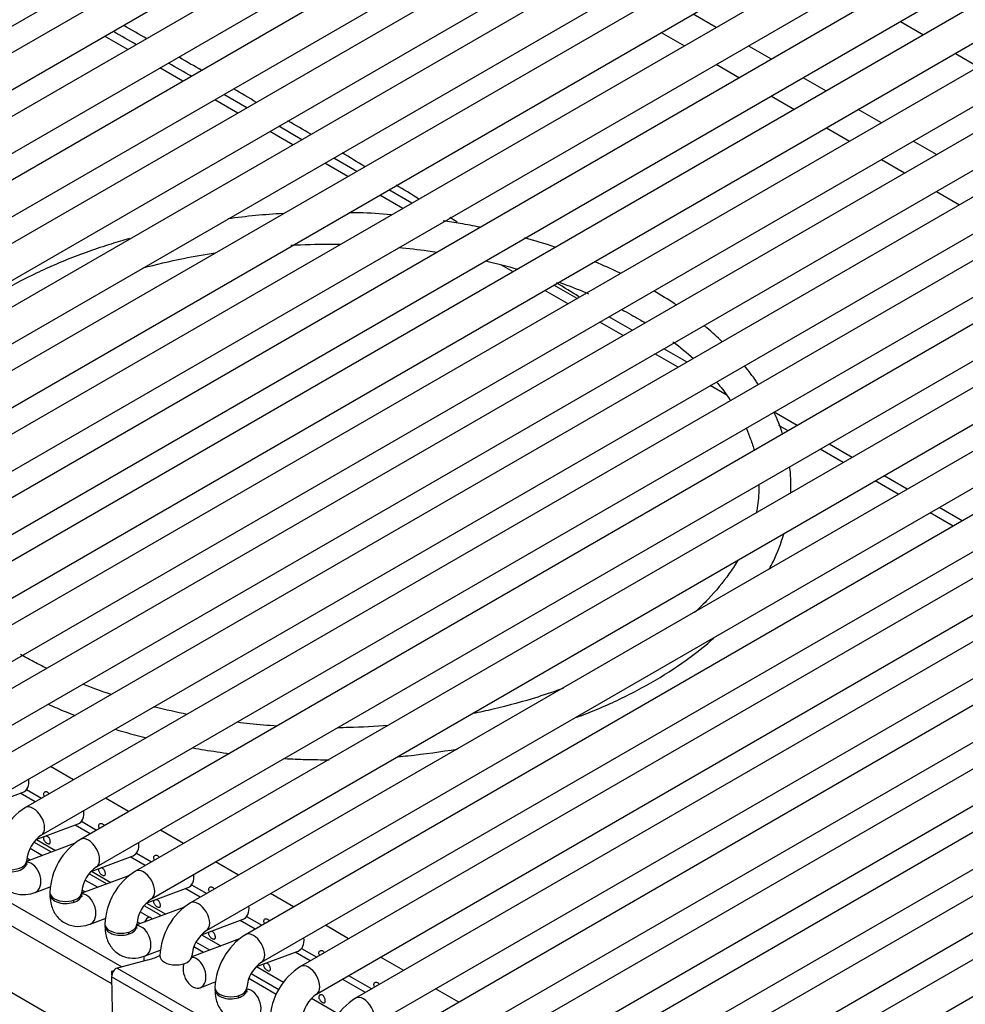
# Model space of a CAD drawing. Header units: millimetres. Extents: x 0 to 287, y 0 to 200.
# Tile 19 of 27: x 214.99 to 222.4, y 99.36 to 107.07. Entities that reach past the tile are written whole.
import ezdxf

# ---------------------------------------------------------------- set-up
doc = ezdxf.new("R2010")
doc.units = ezdxf.units.MM
doc.layers.add('130.189_BW4C_CTM', color=7, linetype='Continuous')
doc.layers.add('Défaut', color=7, linetype='Continuous')

# ---------------------------------------------------------------- blocks, each defined once
blk = doc.blocks.new('SE3')
at = {"layer": '130.189_BW4C_CTM', "color": 7, "linetype": 'Continuous'}
for p, q in [((209.5483, 103.918), (218.67, 109.1844)), ((218.9763, 109.1519), (209.8547, 103.8855)), ((209.9797, 103.669), (219.1013, 108.9354)), ((219.4077, 108.9029), (210.286, 103.6365)), ((210.411, 103.42), (219.5327, 108.6864)), ((219.839, 108.6539), (210.7173, 103.3875)), ((210.8423, 103.1709), (219.964, 108.4373)), ((220.2704, 108.4048), (211.1487, 103.1384)), ((211.2737, 102.9219), (220.3954, 108.1883)), ((220.7017, 108.1558), (211.58, 102.8894)), ((211.705, 102.6729), (220.8267, 107.9393)), ((221.133, 107.9068), (212.0113, 102.6404)), ((212.1363, 102.4239), (221.258, 107.6903)), ((221.5644, 107.6577), (212.4427, 102.3913)), ((212.5677, 102.1748), (221.6894, 107.4412)), ((221.9957, 107.4087), (212.874, 102.1423)), ((212.999, 101.9258), (222.1207, 107.1922)), ((222.427, 107.1597), (213.3054, 101.8933)), ((220.446, 107.012), (220.2647, 107.1167)), ((221.8885, 107.0581), (222.0698, 106.9534)), ((220.0147, 106.9724), (220.196, 106.8677)), ((213.4304, 101.6768), (222.552, 106.9432)), ((222.8584, 106.9106), (213.7367, 101.6442)), ((215.8334, 106.8392), (215.652, 106.9439)), ((220.8773, 106.763), (220.696, 106.8677)), ((222.3198, 106.8091), (222.5012, 106.7044)), ((213.8617, 101.4277), (222.9834, 106.6941)), ((216.2647, 106.5902), (216.0834, 106.6949)), ((220.446, 106.7234), (220.6273, 106.6187)), ((223.2897, 106.6616), (214.168, 101.3952)), ((216.3349, 106.6307), (216.3252, 106.6363)), ((221.3087, 106.514), (221.1273, 106.6187)), ((214.293, 101.1787), (223.4147, 106.4451)), ((216.696, 106.3412), (216.5147, 106.4459)), ((216.7662, 106.3817), (216.5849, 106.4864)), ((220.8773, 106.4743), (221.0587, 106.3696)), ((223.721, 106.4126), (214.5994, 101.1462)), ((221.74, 106.2649), (221.5587, 106.3696)), ((217.1975, 106.1327), (217.0162, 106.2374)), ((221.3087, 106.2253), (221.49, 106.1206)), ((214.7244, 100.9297), (223.846, 106.1961)), ((224.1524, 106.1635), (215.0307, 100.8971)), ((217.1274, 106.0922), (216.946, 106.1968)), ((222.1713, 106.0159), (221.99, 106.1206)), ((217.6289, 105.8836), (217.4475, 105.9883)), ((221.74, 105.9763), (221.9213, 105.8716)), ((215.1557, 100.6806), (224.2774, 105.947)), ((224.5837, 105.9145), (215.462, 100.6481)), ((217.5587, 105.8431), (217.3774, 105.9478)), ((218.0602, 105.6346), (217.8789, 105.7393)), ((215.587, 100.4316), (224.7087, 105.698)), ((225.015, 105.6655), (215.8934, 100.3991)), ((217.99, 105.5941), (217.8087, 105.6988)), ((222.1713, 105.7272), (222.3527, 105.6225)), ((216.0184, 100.1826), (225.14, 105.449)), ((225.4464, 105.4164), (216.3247, 100.15)), ((216.4497, 99.9335), (225.5714, 105.1999)), ((225.8777, 105.1674), (216.756, 99.901)), ((218.8527, 105.096), (218.7612, 105.1489)), ((219.3542, 104.8875), (219.1729, 104.9922)), ((216.881, 99.6845), (226.0027, 104.9509)), ((226.309, 104.9184), (217.1874, 99.652)), ((219.284, 104.847), (219.1027, 104.9517)), ((219.7856, 104.6385), (219.6042, 104.7432)), ((217.3124, 99.4355), (226.434, 104.7019)), ((226.7404, 104.6694), (217.6187, 99.4029)), ((219.7154, 104.598), (219.534, 104.7027)), ((217.7437, 99.1864), (226.8654, 104.4528)), ((220.1467, 104.3489), (219.9654, 104.4536)), ((220.2169, 104.3895), (220.0356, 104.4941)), ((227.1717, 104.4203), (218.05, 99.1539)), ((218.175, 98.9374), (227.2967, 104.2038)), ((220.5232, 104.1316), (220.3967, 104.2046)), ((227.603, 104.1713), (218.4814, 98.9049)), ((221.0796, 103.8914), (220.8982, 103.9961)), ((218.6064, 98.6884), (227.728, 103.9548)), ((228.0344, 103.9223), (218.9127, 98.6559)), ((221.0094, 103.8509), (220.9362, 103.8931)), ((221.5109, 103.6424), (221.3296, 103.7471)), ((219.0377, 98.4393), (228.1594, 103.7058)), ((221.4407, 103.6018), (221.2594, 103.7065)), ((228.3344, 103.5974), (219.344, 98.4068)), ((221.872, 103.3528), (221.6907, 103.4575)), ((221.9422, 103.3933), (221.7609, 103.498)), ((219.469, 98.1903), (228.3419, 103.3131)), ((222.3034, 103.1038), (222.122, 103.2085)), ((222.3736, 103.1443), (222.1922, 103.249)), ((228.3473, 103.1068), (219.7754, 98.1578)), ((219.9004, 97.9413), (228.3548, 102.8225)), ((212.4685, 101.5629), (215.7854, 99.6479)), ((215.7078, 99.5159), (212.3892, 101.4319)), ((211.5913, 101.3716), (215.6546, 99.0256)), ((215.4079, 101.1149), (215.2265, 101.2196)), ((215.0394, 101.0389), (215.1579, 100.9706)), ((214.6847, 100.8955), (215.0121, 101.0179)), ((215.1073, 100.9414), (214.9895, 101.0094)), ((215.8392, 100.8659), (215.6579, 100.9706)), ((215.116, 100.6465), (215.4434, 100.7689)), ((215.5387, 100.6924), (215.4208, 100.7604)), ((215.4708, 100.7899), (215.5892, 100.7215)), ((216.2705, 100.6168), (216.0892, 100.7215)), ((215.1173, 100.647), (215.268, 100.5599)), ((215.4142, 100.6146), (215.0407, 100.475)), ((215.0684, 100.5781), (215.1659, 100.5218)), ((215.2346, 100.5475), (215.0981, 100.6263)), ((215.0683, 100.4853), (215.043, 100.4999)), ((215.5474, 100.3975), (215.8748, 100.5198)), ((215.97, 100.4433), (215.8521, 100.5114)), ((215.9021, 100.5409), (216.0205, 100.4725)), ((216.7019, 100.3678), (216.5205, 100.4725)), ((215.8456, 100.3656), (215.472, 100.226)), ((215.666, 100.2984), (215.5295, 100.3772)), ((215.5486, 100.3979), (215.6994, 100.3109)), ((215.1063, 100.2326), (215.2255, 100.2772)), ((215.4998, 100.3291), (215.5973, 100.2728)), ((215.9787, 100.1484), (216.3061, 100.2708)), ((216.4013, 100.1943), (216.2835, 100.2623)), ((216.3334, 100.2918), (216.4519, 100.2235)), ((215.4996, 100.2363), (215.4743, 100.2508)), ((217.1332, 100.1188), (216.9519, 100.2235)), ((216.2769, 100.1165), (215.9034, 99.9769)), ((216.0777, 100.0607), (215.9608, 100.1282)), ((215.98, 100.1489), (216.1307, 100.0619)), ((215.5376, 99.9836), (215.6568, 100.0281)), ((215.9311, 100.08), (216.0024, 100.0388)), ((216.7648, 100.0428), (216.8832, 99.9744)), ((215.9309, 99.9872), (215.9057, 100.0018)), ((216.41, 99.8994), (216.7374, 100.0218)), ((216.8327, 99.9453), (216.7148, 100.0133)), ((217.5645, 99.8697), (217.3832, 99.9744)), ((216.4113, 99.8999), (216.562, 99.8128)), ((216.7082, 99.8675), (216.3347, 99.7279)), ((216.4263, 99.7621), (216.351, 99.8056)), ((216.4751, 99.7804), (216.3677, 99.8423)), ((217.1961, 99.7938), (217.3145, 99.7254)), ((215.9622, 99.6953), (215.9617, 99.7323)), ((215.9689, 99.7345), (216.0882, 99.7791)), ((216.8414, 99.6504), (217.1688, 99.7727)), ((217.264, 99.6962), (217.1462, 99.7643)), ((217.9959, 99.6207), (217.8145, 99.7254)), ((215.9966, 99.7045), (215.7514, 99.6388)), ((216.8426, 99.6508), (217.054, 99.5288)), ((221.3896, 96.2906), (215.7069, 99.5716)), ((215.7069, 99.5716), (215.7155, 99.0155)), ((215.7072, 99.6162), (215.7262, 99.6212)), ((215.7077, 99.5832), (215.7072, 99.6162)), ((215.7514, 99.6388), (221.4341, 96.3579)), ((217.017, 99.4674), (216.7991, 99.5933)), ((217.5645, 99.5811), (217.7459, 99.4764)), ((216.4003, 99.4855), (216.5195, 99.5301)), ((216.9975, 99.4323), (216.7824, 99.5565)), ((217.6953, 99.4472), (217.514, 99.5519)), ((218.4272, 99.3717), (218.2459, 99.4764)), ((217.2734, 99.4021), (217.4853, 99.2798))]:
    blk.add_line(p, q, dxfattribs=at)
for centre, radius, start, end in [((92.2705, -107.4803), 247.455, 60.025617, 60.074119), ((156.9431, 4.2052), 118.477, 60.110577, 60.211933), ((156.9431, 4.2052), 118.477, 59.870236, 59.968585), ((92.2705, -107.4803), 247.455, 59.909754, 59.958828), ((156.9431, 4.2052), 118.477, 59.630659, 59.731287), ((156.9431, 4.2052), 118.477, 59.391812, 59.492139), ((156.9431, 4.2052), 118.477, 59.15343, 59.253642), ((156.9431, 4.2052), 118.477, 58.915484, 59.015445), ((217.3469, 100.2256), 5.3366, 93.18036, 97.84985), ((156.9431, 4.2052), 118.477, 58.744879, 58.777838), ((156.9431, 4.2052), 118.477, 58.203745, 58.303315), ((215.3036, 100.4633), 0.5126, 122.17265, 177.82735), ((215.3072, 100.4612), 0.2666, 124.62345, 175.37655), ((215.735, 100.2142), 0.5126, 122.17265, 177.82735), ((215.7385, 100.2122), 0.2666, 124.62345, 175.37655), ((216.1663, 99.9652), 0.5126, 122.17265, 177.82735), ((216.1699, 99.9631), 0.2666, 124.62345, 175.37655), ((216.5976, 99.7162), 0.5126, 122.17265, 177.82735), ((216.6012, 99.7141), 0.2666, 124.62345, 175.37655), ((217.029, 99.4671), 0.5126, 122.17265, 177.82735), ((217.0325, 99.4651), 0.2666, 124.62345, 175.37655), ((217.4603, 99.2181), 0.5126, 122.17265, 177.82735), ((217.4639, 99.216), 0.2666, 124.62345, 175.37655), ((217.8916, 98.9691), 0.5126, 122.17265, 177.82735)]:
    blk.add_arc(centre, radius, start, end, dxfattribs=at)
for centre, major_axis, ratio, start_param, end_param in [((214.9683, 101.135), (-0.0438, 0.1171), 0.668835, 3.141593, 4.357226), ((215.0932, 100.7889), (0.0625, -0.1083), 0.57735, 0.009357, 3.141259), ((215.3997, 100.8859), (-0.0438, 0.1171), 0.668835, 3.141593, 4.357226), ((215.5245, 100.5399), (0.0625, -0.1083), 0.57735, 0.009357, 3.141259), ((215.831, 100.6369), (-0.0438, 0.1171), 0.668835, 3.141593, 4.357226), ((214.9164, 100.4664), (0.125, 0), 0.57735, 3.028213, 6.283185), ((214.9164, 100.4827), (0.125, 0), 0.57735, 3.141975, 6.272957), ((214.9164, 100.4664), (0.125, 0), 0.57735, 0, 0.1188), ((215.0625, 100.3497), (-0.0438, 0.1171), 0.668835, 3.141468, 6.012973), ((215.9559, 100.2908), (0.0625, -0.1083), 0.57735, 0.009357, 3.141259), ((216.2623, 100.3879), (-0.0438, 0.1171), 0.668835, 3.141593, 4.357226), ((215.3477, 100.2173), (0.125, 0), 0.57735, 3.028212, 6.283185), ((215.3477, 100.2337), (0.125, 0), 0.57735, 3.141975, 6.272957), ((215.3477, 100.2173), (0.125, 0), 0.57735, 0, 0.1188), ((215.4938, 100.1007), (-0.0438, 0.1171), 0.668835, 3.141468, 6.012973), ((215.4938, 100.1007), (-0.0438, 0.1171), 0.668835, 0.703415, 0.873634), ((216.3872, 100.0418), (0.0625, -0.1083), 0.57735, 0.009357, 3.141259), ((216.6937, 100.1388), (-0.0438, 0.1171), 0.668835, 3.141593, 4.357226), ((215.9933, 99.9941), (-0.025, -0.0433), 0.57735, 3.665191, 4.916246), ((215.6119, 99.9304), (-0.5498, 0.0992), 0.416333, 3.932712, 4.000233), ((215.6053, 99.9287), (0.6577, -0.1102), 0.418583, 0.799224, 0.841946), ((215.7791, 99.9683), (0.125, 0), 0.57735, 3.028213, 6.283185), ((215.7791, 99.9846), (0.125, 0), 0.57735, 3.141975, 6.272957), ((215.7791, 99.9683), (0.125, 0), 0.57735, 0, 0.1188), ((215.9252, 99.8516), (-0.0438, 0.1171), 0.668835, 3.141468, 6.012973), ((215.9252, 99.8516), (-0.0438, 0.1171), 0.668835, 0.703415, 0.873634), ((216.8185, 99.7928), (0.0625, -0.1083), 0.57735, 0.009357, 3.141259), ((217.125, 99.8898), (-0.0438, 0.1171), 0.668835, 3.141593, 4.357226), ((215.6119, 99.9304), (-0.5498, 0.0992), 0.416333, -3.865225, -3.60324), ((216.2104, 99.7356), (0.125, 0), 0.57735, 3.141975, 6.272957), ((216.3565, 99.6026), (-0.0438, 0.1171), 0.668835, 0.703415, 6.031913), ((217.2499, 99.5437), (0.0625, -0.1083), 0.57735, 0.009357, 3.141259), ((215.7422, 99.5941), (0.025, 0.0433), 0.57735, 0.523599, 2.408554), ((216.6418, 99.4866), (0.125, 0), 0.57735, 3.141975, 6.272957), ((216.6418, 99.4702), (0.125, 0), 0.57735, 3.028213, 6.283185), ((216.7878, 99.3536), (-0.0438, 0.1171), 0.668835, 0.703415, 0.877911), ((216.6418, 99.4702), (0.125, 0), 0.57735, 0, 0.11338), ((216.7878, 99.3536), (-0.0438, 0.1171), 0.668835, 3.141468, 6.012973), ((217.6812, 99.2947), (0.0625, -0.1083), 0.57735, 0.009357, 3.141259)]:
    blk.add_ellipse(centre, major_axis=major_axis, ratio=ratio, start_param=start_param, end_param=end_param, dxfattribs=at)
for points, knots in [([(217.8989, 105.5447), (217.8141, 105.5519), (217.7018, 105.5588), (217.5952, 105.5598), (217.5675, 105.5599)], [0.97140389, 0.97140389, 0.97140389, 0.97140389, 0.98952793, 0.99549276, 0.99549276, 0.99549276, 0.99549276]), ([(218.5935, 105.4464), (218.5425, 105.4568), (218.4464, 105.4749), (218.3495, 105.4905), (218.3041, 105.4973)], [0.92044354, 0.92044354, 0.92044354, 0.92044354, 0.93200707, 0.9420789, 0.9420789, 0.9420789, 0.9420789]), ([(215.8477, 105.3572), (215.7992, 105.3437), (215.6316, 105.2946), (215.354, 105.1957), (215.0331, 105.0506), (214.7409, 104.8845), (214.4813, 104.6994), (214.2948, 104.5307), (214.1975, 104.4238), (214.1667, 104.3875)], [0.0930605, 0.0930605, 0.0930605, 0.0930605, 0.1143925, 0.1676621, 0.2209947, 0.2743941, 0.3278497, 0.3813125, 0.4081451, 0.4081451, 0.4081451, 0.4081451]), ([(219.1871, 105.2892), (219.185, 105.2899), (219.1063, 105.3159), (219.0259, 105.3402), (218.9464, 105.3621)], [0.87389493, 0.87389493, 0.87389493, 0.87389493, 0.8744159, 0.89324621, 0.89324621, 0.89324621, 0.89324621]), ([(217.1106, 105.3064), (217.2112, 105.3114), (217.3409, 105.3146), (217.4706, 105.3134), (217.4994, 105.313)], [0.36068132, 0.36068132, 0.36068132, 0.36068132, 0.37481856, 0.37885574, 0.37885574, 0.37885574, 0.37885574]), ([(217.9556, 105.2881), (218.0322, 105.2809), (218.1331, 105.2694), (218.2328, 105.2553), (218.2571, 105.2517)], [0.40027364, 0.40027364, 0.40027364, 0.40027364, 0.41114938, 0.41467196, 0.41467196, 0.41467196, 0.41467196]), ([(215.9528, 105.1271), (216.0559, 105.155), (216.2424, 105.199), (216.4349, 105.2334), (216.5193, 105.2464)], [0.30434144, 0.30434144, 0.30434144, 0.30434144, 0.32035069, 0.33259304, 0.33259304, 0.33259304, 0.33259304]), ([(219.6957, 105.0852), (219.6389, 105.1125), (219.5709, 105.143), (219.5013, 105.1722), (219.4913, 105.1763)], [0.82990774, 0.82990774, 0.82990774, 0.82990774, 0.84558753, 0.84820753, 0.84820753, 0.84820753, 0.84820753]), ([(219.2131, 105.0158), (219.2253, 105.0114), (219.3045, 104.9825), (219.3815, 104.9518), (219.4451, 104.9245)], [0.46354383, 0.46354383, 0.46354383, 0.46354383, 0.46556577, 0.47674418, 0.47674418, 0.47674418, 0.47674418]), ([(220.131, 104.8379), (220.1274, 104.8403), (220.0714, 104.8778), (220.0132, 104.9141), (219.9569, 104.947)], [0.78676492, 0.78676492, 0.78676492, 0.78676492, 0.78792432, 0.80485678, 0.80485678, 0.80485678, 0.80485678]), ([(219.7045, 104.8011), (219.7522, 104.776), (219.8138, 104.7416), (219.873, 104.706), (219.8875, 104.6972)], [0.49259336, 0.49259336, 0.49259336, 0.49259336, 0.50173842, 0.50474039, 0.50474039, 0.50474039, 0.50474039]), ([(220.493, 104.5481), (220.4541, 104.5854), (220.4067, 104.6281), (220.3568, 104.6695), (220.3497, 104.6754)], [0.74342458, 0.74342458, 0.74342458, 0.74342458, 0.75917964, 0.76176193, 0.76176193, 0.76176193, 0.76176193]), ([(220.7757, 104.2134), (220.7698, 104.2223), (220.7361, 104.2718), (220.6994, 104.3204), (220.6673, 104.3597)], [0.69883497, 0.69883497, 0.69883497, 0.69883497, 0.70223095, 0.71778504, 0.71778504, 0.71778504, 0.71778504]), ([(220.4476, 104.2327), (220.46, 104.2183), (220.4998, 104.1702), (220.536, 104.1214), (220.5594, 104.087)], [0.55182445, 0.55182445, 0.55182445, 0.55182445, 0.55587803, 0.5652716, 0.5652716, 0.5652716, 0.5652716]), ([(220.6818, 103.8686), (220.6939, 103.8412), (220.7171, 103.7833), (220.7354, 103.7251), (220.7436, 103.6946)], [0.58487603, 0.58487603, 0.58487603, 0.58487603, 0.59218004, 0.6002365, 0.6002365, 0.6002365, 0.6002365]), ([(221.0292, 103.3618), (221.0319, 103.4226), (221.03, 103.4916), (221.0226, 103.5603), (221.0217, 103.5683)], [0.59723946, 0.59723946, 0.59723946, 0.59723946, 0.61839138, 0.62117453, 0.62117453, 0.62117453, 0.62117453]), ([(220.7804, 103.4273), (220.7806, 103.4059), (220.779, 103.3319), (220.7695, 103.2579), (220.7587, 103.2054)], [0.62364994, 0.62364994, 0.62364994, 0.62364994, 0.62926171, 0.64307888, 0.64307888, 0.64307888, 0.64307888]), ([(220.8616, 102.7661), (220.8719, 102.7855), (220.9179, 102.8764), (220.9539, 102.9695), (220.9757, 103.0435)], [0.52662837, 0.52662837, 0.52662837, 0.52662837, 0.53382143, 0.5600724, 0.5600724, 0.5600724, 0.5600724]), ([(220.6111, 102.8303), (220.5909, 102.7962), (220.5254, 102.6948), (220.414, 102.5595), (220.3134, 102.4613), (220.2756, 102.4269)], [0.67629618, 0.67629618, 0.67629618, 0.67629618, 0.68550844, 0.70385255, 0.71401662, 0.71401662, 0.71401662, 0.71401662]), ([(219.3532, 101.6053), (219.4052, 101.6248), (219.5682, 101.6894), (219.8278, 101.8113), (220.1149, 101.9806), (220.3069, 102.1228), (220.4045, 102.2068), (220.4247, 102.2248)], [0.3474348, 0.3474348, 0.3474348, 0.3474348, 0.3606448, 0.3895074, 0.4184059, 0.4473327, 0.455096, 0.455096, 0.455096, 0.455096]), ([(215.1968, 101.989), (215.1578, 102.0081), (215.0888, 102.0434), (215.0262, 102.0786), (214.9931, 102.0974)], [0.98678427, 0.98678427, 0.98678427, 0.98678427, 0.99401017, 1, 1, 1, 1]), ([(215.7036, 101.7837), (215.7032, 101.7838), (215.6273, 101.809), (215.5533, 101.8357), (215.4812, 101.864)], [0.95775284, 0.95775284, 0.95775284, 0.95775284, 0.95781682, 0.97010818, 0.97010818, 0.97010818, 0.97010818]), ([(219.2449, 101.8318), (219.18, 101.8079), (219.0027, 101.7474), (218.7652, 101.6823), (218.5917, 101.6443), (218.5385, 101.6336)], [0.78361581, 0.78361581, 0.78361581, 0.78361581, 0.79446974, 0.81259311, 0.82050378, 0.82050378, 0.82050378, 0.82050378]), ([(215.2094, 101.7071), (215.2534, 101.6874), (215.3236, 101.6575), (215.3947, 101.6294), (215.4204, 101.6195)], [0.03234641, 0.03234641, 0.03234641, 0.03234641, 0.04405702, 0.05060439, 0.05060439, 0.05060439, 0.05060439]), ([(216.2996, 101.6281), (216.2146, 101.6449), (216.1267, 101.6644), (216.0404, 101.6861), (216.0365, 101.6871)], [0.9270711, 0.9270711, 0.9270711, 0.9270711, 0.93968672, 0.94028008, 0.94028008, 0.94028008, 0.94028008]), ([(217.0044, 101.5359), (216.9325, 101.5408), (216.828, 101.5498), (216.7243, 101.5617), (216.6918, 101.5657)], [0.89323276, 0.89323276, 0.89323276, 0.89323276, 0.90338059, 0.90804013, 0.90804013, 0.90804013, 0.90804013]), ([(217.8751, 101.5409), (217.772, 101.5327), (217.6404, 101.5257), (217.5086, 101.5231), (217.4808, 101.5228)], [0.85245898, 0.85245898, 0.85245898, 0.85245898, 0.86704783, 0.87094358, 0.87094358, 0.87094358, 0.87094358]), ([(216.3444, 101.3653), (216.3744, 101.3599), (216.4696, 101.3436), (216.5659, 101.3296), (216.6322, 101.3212)], [0.1237342, 0.1237342, 0.1237342, 0.1237342, 0.13046624, 0.14498472, 0.14498472, 0.14498472, 0.14498472]), ([(217.9519, 101.2966), (217.9782, 101.2989), (218.1341, 101.3139), (218.2883, 101.3348), (218.4145, 101.3562)], [0.23979286, 0.23979286, 0.23979286, 0.23979286, 0.24548387, 0.27363407, 0.27363407, 0.27363407, 0.27363407]), ([(217.0644, 101.2817), (217.119, 101.2787), (217.2346, 101.2738), (217.3504, 101.2722), (217.4114, 101.2723)], [0.17623651, 0.17623651, 0.17623651, 0.17623651, 0.18798332, 0.20105129, 0.20105129, 0.20105129, 0.20105129]), ([(215.1807, 100.9838), (215.1792, 100.9863), (215.1778, 100.9889), (215.1769, 100.9915), (215.1756, 100.9948), (215.1748, 100.9982), (215.1746, 101.0015), (215.1744, 101.0047), (215.1747, 101.0079), (215.1757, 101.0106), (215.1766, 101.0134), (215.1781, 101.0159), (215.18, 101.0178), (215.1819, 101.0197), (215.1843, 101.0211), (215.1869, 101.0219), (215.1894, 101.0227), (215.1923, 101.0228), (215.1951, 101.0224), (215.1977, 101.0219), (215.2003, 101.021), (215.2028, 101.0195)], [0.6472064, 0.6472064, 0.6472064, 0.6472064, 0.6877903, 0.6877903, 0.6877903, 0.7404633, 0.7404633, 0.7404633, 0.7935872, 0.7935872, 0.7935872, 0.8468402, 0.8468402, 0.8468402, 0.8997022, 0.8997022, 0.8997022, 0.9522476, 0.9522476, 0.9522476, 1, 1, 1, 1]), ([(215.2028, 101.0195), (215.2055, 101.018), (215.2082, 101.0157), (215.2106, 101.0131), (215.2128, 101.0106), (215.2148, 101.0076), (215.2165, 101.0044)], [0, 0, 0, 0, 0.0530419, 0.0530419, 0.0530419, 0.1030228, 0.1030228, 0.1030228, 0.1030228]), ([(215.612, 100.7348), (215.6105, 100.7373), (215.6092, 100.7399), (215.6082, 100.7424), (215.6069, 100.7458), (215.6061, 100.7492), (215.6059, 100.7524), (215.6057, 100.7557), (215.6061, 100.7588), (215.607, 100.7616), (215.6079, 100.7644), (215.6094, 100.7668), (215.6114, 100.7688), (215.6133, 100.7707), (215.6156, 100.7721), (215.6182, 100.7729), (215.6208, 100.7737), (215.6236, 100.7738), (215.6264, 100.7733), (215.629, 100.7729), (215.6316, 100.772), (215.6341, 100.7705)], [0.6472064, 0.6472064, 0.6472064, 0.6472064, 0.6877903, 0.6877903, 0.6877903, 0.7404633, 0.7404633, 0.7404633, 0.7935872, 0.7935872, 0.7935872, 0.8468402, 0.8468402, 0.8468402, 0.8997022, 0.8997022, 0.8997022, 0.9522476, 0.9522476, 0.9522476, 1, 1, 1, 1]), ([(215.6341, 100.7705), (215.6369, 100.7689), (215.6395, 100.7667), (215.6419, 100.7641), (215.6441, 100.7615), (215.6461, 100.7586), (215.6479, 100.7554)], [0, 0, 0, 0, 0.0530419, 0.0530419, 0.0530419, 0.1030228, 0.1030228, 0.1030228, 0.1030228]), ([(215.2028, 100.6725), (215.2055, 100.6709), (215.2082, 100.6687), (215.2106, 100.6661), (215.2129, 100.6634), (215.2151, 100.6602), (215.2168, 100.6568), (215.2186, 100.6535), (215.2201, 100.6497), (215.2212, 100.6461), (215.2223, 100.6424), (215.223, 100.6386), (215.2235, 100.6351), (215.224, 100.6315), (215.2241, 100.6281), (215.2239, 100.6251), (215.2238, 100.6221), (215.2233, 100.6195), (215.2225, 100.6174), (215.2216, 100.6153), (215.2205, 100.6137), (215.219, 100.6127), (215.2175, 100.6117), (215.2157, 100.6113), (215.2136, 100.6115), (215.2115, 100.6116), (215.2091, 100.6123), (215.2065, 100.6135), (215.2039, 100.6147), (215.201, 100.6163), (215.1982, 100.6184), (215.1953, 100.6204), (215.1924, 100.6229), (215.1896, 100.6256), (215.1869, 100.6284), (215.1843, 100.6314), (215.1821, 100.6346), (215.18, 100.6378), (215.1781, 100.6411), (215.1769, 100.6445), (215.1756, 100.6478), (215.1748, 100.6512), (215.1746, 100.6545), (215.1744, 100.6577), (215.1747, 100.6608), (215.1757, 100.6636), (215.1765, 100.6662), (215.1779, 100.6685), (215.1796, 100.6704)], [0, 0, 0, 0, 0.0530419, 0.0530419, 0.0530419, 0.1061047, 0.1061047, 0.1061047, 0.1588828, 0.1588828, 0.1588828, 0.2114301, 0.2114301, 0.2114301, 0.2643019, 0.2643019, 0.2643019, 0.3175571, 0.3175571, 0.3175571, 0.3706757, 0.3706757, 0.3706757, 0.4233402, 0.4233402, 0.4233402, 0.4759291, 0.4759291, 0.4759291, 0.5289331, 0.5289331, 0.5289331, 0.5822112, 0.5822112, 0.5822112, 0.6352073, 0.6352073, 0.6352073, 0.6877903, 0.6877903, 0.6877903, 0.7404633, 0.7404633, 0.7404633, 0.7935872, 0.7935872, 0.7935872, 0.843316, 0.843316, 0.843316, 0.843316]), ([(215.1929, 100.6756), (215.1936, 100.6756), (215.1944, 100.6755), (215.1951, 100.6754), (215.1977, 100.6749), (215.2003, 100.674), (215.2028, 100.6725)], [0.93862987, 0.93862987, 0.93862987, 0.93862987, 0.95224755, 0.95224755, 0.95224755, 1, 1, 1, 1]), ([(216.0434, 100.4857), (216.0418, 100.4882), (216.0405, 100.4908), (216.0395, 100.4934), (216.0382, 100.4968), (216.0374, 100.5002), (216.0372, 100.5034), (216.037, 100.5066), (216.0374, 100.5098), (216.0383, 100.5126), (216.0393, 100.5153), (216.0408, 100.5178), (216.0427, 100.5197), (216.0446, 100.5216), (216.047, 100.5231), (216.0495, 100.5238), (216.0521, 100.5246), (216.0549, 100.5248), (216.0578, 100.5243), (216.0603, 100.5239), (216.063, 100.5229), (216.0655, 100.5215)], [0.6472064, 0.6472064, 0.6472064, 0.6472064, 0.6877903, 0.6877903, 0.6877903, 0.7404633, 0.7404633, 0.7404633, 0.7935872, 0.7935872, 0.7935872, 0.8468402, 0.8468402, 0.8468402, 0.8997022, 0.8997022, 0.8997022, 0.9522476, 0.9522476, 0.9522476, 1, 1, 1, 1]), ([(216.0655, 100.5215), (216.0682, 100.5199), (216.0709, 100.5177), (216.0732, 100.515), (216.0755, 100.5125), (216.0775, 100.5096), (216.0792, 100.5064)], [0, 0, 0, 0, 0.0530419, 0.0530419, 0.0530419, 0.1030228, 0.1030228, 0.1030228, 0.1030228]), ([(214.7914, 100.4664), (214.7925, 100.4412), (214.7961, 100.389), (214.8287, 100.3079), (214.8965, 100.2412), (214.9835, 100.2108), (215.0579, 100.2166), (215.0943, 100.2285), (215.1063, 100.2326)], [0, 0, 0, 0, 0.142554, 0.349449, 0.539605, 0.740567, 0.926733, 1, 1, 1, 1]), ([(215.0437, 100.4476), (215.0437, 100.4475), (215.0434, 100.4484), (215.0416, 100.4553), (215.0415, 100.464), (215.0414, 100.4664)], [0.7481471, 0.7481471, 0.7481471, 0.7481471, 0.8034929, 0.9541091, 1, 1, 1, 1]), ([(215.6341, 100.4235), (215.6369, 100.4219), (215.6395, 100.4197), (215.6419, 100.417), (215.6443, 100.4144), (215.6464, 100.4112), (215.6482, 100.4078), (215.6499, 100.4044), (215.6514, 100.4007), (215.6525, 100.397), (215.6536, 100.3933), (215.6544, 100.3896), (215.6548, 100.386), (215.6553, 100.3825), (215.6554, 100.3791), (215.6553, 100.3761), (215.6551, 100.3731), (215.6546, 100.3704), (215.6538, 100.3683), (215.653, 100.3662), (215.6518, 100.3647), (215.6503, 100.3637), (215.6489, 100.3627), (215.647, 100.3623), (215.6449, 100.3624), (215.6428, 100.3626), (215.6404, 100.3633), (215.6378, 100.3644), (215.6352, 100.3656), (215.6324, 100.3673), (215.6295, 100.3693), (215.6266, 100.3714), (215.6237, 100.3739), (215.621, 100.3766), (215.6182, 100.3793), (215.6157, 100.3824), (215.6135, 100.3856), (215.6113, 100.3887), (215.6095, 100.3921), (215.6082, 100.3954), (215.6069, 100.3988), (215.6061, 100.4022), (215.6059, 100.4054), (215.6057, 100.4087), (215.6061, 100.4118), (215.607, 100.4146), (215.6079, 100.4172), (215.6092, 100.4195), (215.611, 100.4214)], [0, 0, 0, 0, 0.0530419, 0.0530419, 0.0530419, 0.1061047, 0.1061047, 0.1061047, 0.1588828, 0.1588828, 0.1588828, 0.2114301, 0.2114301, 0.2114301, 0.2643019, 0.2643019, 0.2643019, 0.3175571, 0.3175571, 0.3175571, 0.3706757, 0.3706757, 0.3706757, 0.4233402, 0.4233402, 0.4233402, 0.4759291, 0.4759291, 0.4759291, 0.5289331, 0.5289331, 0.5289331, 0.5822112, 0.5822112, 0.5822112, 0.6352073, 0.6352073, 0.6352073, 0.6877903, 0.6877903, 0.6877903, 0.7404633, 0.7404633, 0.7404633, 0.7935872, 0.7935872, 0.7935872, 0.843316, 0.843316, 0.843316, 0.843316]), ([(215.6242, 100.4266), (215.625, 100.4265), (215.6257, 100.4265), (215.6264, 100.4263), (215.629, 100.4259), (215.6316, 100.4249), (215.6341, 100.4235)], [0.93862987, 0.93862987, 0.93862987, 0.93862987, 0.95224755, 0.95224755, 0.95224755, 1, 1, 1, 1]), ([(216.4747, 100.2367), (216.4732, 100.2392), (216.4719, 100.2418), (216.4709, 100.2444), (216.4696, 100.2477), (216.4688, 100.2511), (216.4686, 100.2544), (216.4684, 100.2576), (216.4687, 100.2608), (216.4697, 100.2635), (216.4706, 100.2663), (216.4721, 100.2688), (216.474, 100.2707), (216.4759, 100.2726), (216.4783, 100.274), (216.4809, 100.2748), (216.4834, 100.2756), (216.4863, 100.2758), (216.4891, 100.2753), (216.4917, 100.2749), (216.4943, 100.2739), (216.4968, 100.2725)], [0.6472064, 0.6472064, 0.6472064, 0.6472064, 0.6877903, 0.6877903, 0.6877903, 0.7404633, 0.7404633, 0.7404633, 0.7935872, 0.7935872, 0.7935872, 0.8468402, 0.8468402, 0.8468402, 0.8997022, 0.8997022, 0.8997022, 0.9522476, 0.9522476, 0.9522476, 1, 1, 1, 1]), ([(216.4968, 100.2725), (216.4996, 100.2709), (216.5022, 100.2686), (216.5046, 100.266), (216.5068, 100.2635), (216.5088, 100.2605), (216.5105, 100.2574)], [0, 0, 0, 0, 0.0530419, 0.0530419, 0.0530419, 0.1030228, 0.1030228, 0.1030228, 0.1030228]), ([(215.2227, 100.2173), (215.2239, 100.1922), (215.2274, 100.14), (215.2601, 100.0589), (215.3279, 99.9922), (215.4148, 99.9618), (215.4893, 99.9676), (215.5256, 99.9794), (215.5376, 99.9836)], [0, 0, 0, 0, 0.142554, 0.349449, 0.539605, 0.740567, 0.926733, 1, 1, 1, 1]), ([(215.475, 100.1985), (215.4751, 100.1985), (215.4748, 100.1993), (215.473, 100.2062), (215.4728, 100.2149), (215.4727, 100.2173)], [0.7481471, 0.7481471, 0.7481471, 0.7481471, 0.8034929, 0.9541091, 1, 1, 1, 1]), ([(216.0655, 100.1745), (216.0682, 100.1729), (216.0709, 100.1707), (216.0732, 100.168), (216.0756, 100.1654), (216.0777, 100.1622), (216.0795, 100.1588), (216.0813, 100.1554), (216.0827, 100.1517), (216.0838, 100.148), (216.0849, 100.1443), (216.0857, 100.1405), (216.0862, 100.137), (216.0866, 100.1334), (216.0868, 100.13), (216.0866, 100.1271), (216.0864, 100.1241), (216.0859, 100.1214), (216.0851, 100.1193), (216.0843, 100.1172), (216.0831, 100.1156), (216.0817, 100.1146), (216.0802, 100.1137), (216.0784, 100.1133), (216.0763, 100.1134), (216.0742, 100.1136), (216.0717, 100.1143), (216.0691, 100.1154), (216.0665, 100.1166), (216.0637, 100.1183), (216.0608, 100.1203), (216.058, 100.1224), (216.055, 100.1248), (216.0523, 100.1276), (216.0496, 100.1303), (216.047, 100.1334), (216.0448, 100.1365), (216.0426, 100.1397), (216.0408, 100.1431), (216.0395, 100.1464), (216.0382, 100.1498), (216.0374, 100.1532), (216.0372, 100.1564), (216.037, 100.1596), (216.0374, 100.1628), (216.0383, 100.1655), (216.0392, 100.1681), (216.0406, 100.1705), (216.0423, 100.1723)], [0, 0, 0, 0, 0.0530419, 0.0530419, 0.0530419, 0.1061047, 0.1061047, 0.1061047, 0.1588828, 0.1588828, 0.1588828, 0.2114301, 0.2114301, 0.2114301, 0.2643019, 0.2643019, 0.2643019, 0.3175571, 0.3175571, 0.3175571, 0.3706757, 0.3706757, 0.3706757, 0.4233402, 0.4233402, 0.4233402, 0.4759291, 0.4759291, 0.4759291, 0.5289331, 0.5289331, 0.5289331, 0.5822112, 0.5822112, 0.5822112, 0.6352073, 0.6352073, 0.6352073, 0.6877903, 0.6877903, 0.6877903, 0.7404633, 0.7404633, 0.7404633, 0.7935872, 0.7935872, 0.7935872, 0.843316, 0.843316, 0.843316, 0.843316]), ([(216.0556, 100.1775), (216.0563, 100.1775), (216.057, 100.1774), (216.0578, 100.1773), (216.0603, 100.1769), (216.063, 100.1759), (216.0655, 100.1745)], [0.93862987, 0.93862987, 0.93862987, 0.93862987, 0.95224755, 0.95224755, 0.95224755, 1, 1, 1, 1]), ([(216.906, 99.9877), (216.9045, 99.9902), (216.9032, 99.9928), (216.9022, 99.9954), (216.9009, 99.9987), (216.9001, 100.0021), (216.8999, 100.0053), (216.8997, 100.0086), (216.9001, 100.0117), (216.901, 100.0145), (216.9019, 100.0173), (216.9034, 100.0197), (216.9054, 100.0217), (216.9073, 100.0236), (216.9096, 100.025), (216.9122, 100.0258), (216.9148, 100.0266), (216.9176, 100.0267), (216.9204, 100.0263), (216.923, 100.0258), (216.9256, 100.0249), (216.9281, 100.0234)], [0.6472064, 0.6472064, 0.6472064, 0.6472064, 0.6877903, 0.6877903, 0.6877903, 0.7404633, 0.7404633, 0.7404633, 0.7935872, 0.7935872, 0.7935872, 0.8468402, 0.8468402, 0.8468402, 0.8997022, 0.8997022, 0.8997022, 0.9522476, 0.9522476, 0.9522476, 1, 1, 1, 1]), ([(215.6541, 99.9683), (215.6552, 99.9432), (215.6587, 99.891), (215.6914, 99.8098), (215.7592, 99.7432), (215.8461, 99.7127), (215.9206, 99.7185), (215.9569, 99.7304), (215.9689, 99.7345)], [0, 0, 0, 0, 0.142554, 0.349449, 0.539605, 0.740567, 0.926733, 1, 1, 1, 1]), ([(215.9064, 99.9495), (215.9064, 99.9495), (215.9061, 99.9503), (215.9043, 99.9572), (215.9041, 99.9659), (215.9041, 99.9683)], [0.7481471, 0.7481471, 0.7481471, 0.7481471, 0.8034929, 0.9541091, 1, 1, 1, 1]), ([(216.9281, 100.0234), (216.9309, 100.0218), (216.9335, 100.0196), (216.9359, 100.017), (216.9381, 100.0145), (216.9402, 100.0115), (216.9419, 100.0083)], [0, 0, 0, 0, 0.0530419, 0.0530419, 0.0530419, 0.1030228, 0.1030228, 0.1030228, 0.1030228]), ([(216.4968, 99.9254), (216.4996, 99.9238), (216.5022, 99.9216), (216.5046, 99.919), (216.5069, 99.9163), (216.5091, 99.9132), (216.5108, 99.9097), (216.5126, 99.9064), (216.5141, 99.9027), (216.5152, 99.899), (216.5163, 99.8953), (216.5171, 99.8915), (216.5175, 99.888), (216.518, 99.8844), (216.5181, 99.881), (216.5179, 99.878), (216.5178, 99.875), (216.5173, 99.8724), (216.5165, 99.8703), (216.5156, 99.8682), (216.5145, 99.8666), (216.513, 99.8656), (216.5115, 99.8646), (216.5097, 99.8642), (216.5076, 99.8644), (216.5055, 99.8645), (216.5031, 99.8652), (216.5005, 99.8664), (216.4979, 99.8676), (216.495, 99.8692), (216.4922, 99.8713), (216.4893, 99.8733), (216.4864, 99.8758), (216.4836, 99.8785), (216.4809, 99.8813), (216.4783, 99.8843), (216.4761, 99.8875), (216.474, 99.8907), (216.4721, 99.894), (216.4709, 99.8974), (216.4696, 99.9007), (216.4688, 99.9041), (216.4686, 99.9074), (216.4684, 99.9106), (216.4687, 99.9137), (216.4697, 99.9165), (216.4705, 99.9191), (216.4719, 99.9214), (216.4737, 99.9233)], [0, 0, 0, 0, 0.0530419, 0.0530419, 0.0530419, 0.1061047, 0.1061047, 0.1061047, 0.1588828, 0.1588828, 0.1588828, 0.2114301, 0.2114301, 0.2114301, 0.2643019, 0.2643019, 0.2643019, 0.3175571, 0.3175571, 0.3175571, 0.3706757, 0.3706757, 0.3706757, 0.4233402, 0.4233402, 0.4233402, 0.4759291, 0.4759291, 0.4759291, 0.5289331, 0.5289331, 0.5289331, 0.5822112, 0.5822112, 0.5822112, 0.6352073, 0.6352073, 0.6352073, 0.6877903, 0.6877903, 0.6877903, 0.7404633, 0.7404633, 0.7404633, 0.7935872, 0.7935872, 0.7935872, 0.843316, 0.843316, 0.843316, 0.843316]), ([(216.4869, 99.9285), (216.4876, 99.9285), (216.4884, 99.9284), (216.4891, 99.9283), (216.4917, 99.9278), (216.4943, 99.9269), (216.4968, 99.9254)], [0.93862987, 0.93862987, 0.93862987, 0.93862987, 0.95224755, 0.95224755, 0.95224755, 1, 1, 1, 1]), ([(217.3374, 99.7386), (217.3358, 99.7411), (217.3345, 99.7437), (217.3335, 99.7463), (217.3322, 99.7497), (217.3314, 99.7531), (217.3312, 99.7563), (217.331, 99.7596), (217.3314, 99.7627), (217.3323, 99.7655), (217.3333, 99.7682), (217.3348, 99.7707), (217.3367, 99.7726), (217.3386, 99.7745), (217.341, 99.776), (217.3436, 99.7767), (217.3461, 99.7775), (217.349, 99.7777), (217.3518, 99.7772), (217.3544, 99.7768), (217.357, 99.7758), (217.3595, 99.7744)], [0.6472064, 0.6472064, 0.6472064, 0.6472064, 0.6877903, 0.6877903, 0.6877903, 0.7404633, 0.7404633, 0.7404633, 0.7935872, 0.7935872, 0.7935872, 0.8468402, 0.8468402, 0.8468402, 0.8997022, 0.8997022, 0.8997022, 0.9522476, 0.9522476, 0.9522476, 1, 1, 1, 1]), ([(217.3595, 99.7744), (217.3622, 99.7728), (217.3649, 99.7706), (217.3672, 99.7679), (217.3695, 99.7654), (217.3715, 99.7625), (217.3732, 99.7593)], [0, 0, 0, 0, 0.0530419, 0.0530419, 0.0530419, 0.1030228, 0.1030228, 0.1030228, 0.1030228]), ([(216.9281, 99.6764), (216.9309, 99.6748), (216.9335, 99.6726), (216.9359, 99.6699), (216.9383, 99.6673), (216.9404, 99.6641), (216.9422, 99.6607), (216.9439, 99.6573), (216.9454, 99.6536), (216.9465, 99.6499), (216.9476, 99.6462), (216.9484, 99.6425), (216.9488, 99.6389), (216.9493, 99.6354), (216.9494, 99.632), (216.9493, 99.629), (216.9491, 99.626), (216.9486, 99.6233), (216.9478, 99.6212), (216.947, 99.6192), (216.9458, 99.6176), (216.9443, 99.6166), (216.9429, 99.6156), (216.941, 99.6152), (216.9389, 99.6153), (216.9368, 99.6155), (216.9344, 99.6162), (216.9318, 99.6174), (216.9292, 99.6185), (216.9264, 99.6202), (216.9235, 99.6222), (216.9207, 99.6243), (216.9177, 99.6268), (216.915, 99.6295), (216.9123, 99.6322), (216.9097, 99.6353), (216.9075, 99.6385), (216.9053, 99.6416), (216.9035, 99.645), (216.9022, 99.6483), (216.9009, 99.6517), (216.9001, 99.6551), (216.8999, 99.6583), (216.8997, 99.6616), (216.9001, 99.6647), (216.901, 99.6675), (216.9019, 99.6701), (216.9032, 99.6724), (216.905, 99.6743)], [0, 0, 0, 0, 0.0530419, 0.0530419, 0.0530419, 0.1061047, 0.1061047, 0.1061047, 0.1588828, 0.1588828, 0.1588828, 0.2114301, 0.2114301, 0.2114301, 0.2643019, 0.2643019, 0.2643019, 0.3175571, 0.3175571, 0.3175571, 0.3706757, 0.3706757, 0.3706757, 0.4233402, 0.4233402, 0.4233402, 0.4759291, 0.4759291, 0.4759291, 0.5289331, 0.5289331, 0.5289331, 0.5822112, 0.5822112, 0.5822112, 0.6352073, 0.6352073, 0.6352073, 0.6877903, 0.6877903, 0.6877903, 0.7404633, 0.7404633, 0.7404633, 0.7935872, 0.7935872, 0.7935872, 0.843316, 0.843316, 0.843316, 0.843316]), ([(216.9182, 99.6795), (216.919, 99.6794), (216.9197, 99.6794), (216.9204, 99.6792), (216.923, 99.6788), (216.9256, 99.6778), (216.9281, 99.6764)], [0.93862987, 0.93862987, 0.93862987, 0.93862987, 0.95224755, 0.95224755, 0.95224755, 1, 1, 1, 1]), ([(217.7687, 99.4896), (217.7672, 99.4921), (217.7659, 99.4947), (217.7649, 99.4973), (217.7636, 99.5006), (217.7628, 99.5041), (217.7626, 99.5073), (217.7624, 99.5105), (217.7627, 99.5137), (217.7637, 99.5164), (217.7646, 99.5192), (217.7661, 99.5217), (217.768, 99.5236), (217.7699, 99.5255), (217.7723, 99.5269), (217.7749, 99.5277), (217.7775, 99.5285), (217.7803, 99.5287), (217.7831, 99.5282), (217.7857, 99.5278), (217.7883, 99.5268), (217.7908, 99.5254)], [0.6472064, 0.6472064, 0.6472064, 0.6472064, 0.6877903, 0.6877903, 0.6877903, 0.7404633, 0.7404633, 0.7404633, 0.7935872, 0.7935872, 0.7935872, 0.8468402, 0.8468402, 0.8468402, 0.8997022, 0.8997022, 0.8997022, 0.9522476, 0.9522476, 0.9522476, 1, 1, 1, 1]), ([(217.7908, 99.5254), (217.7936, 99.5238), (217.7962, 99.5215), (217.7986, 99.5189), (217.8008, 99.5164), (217.8028, 99.5134), (217.8045, 99.5103)], [0, 0, 0, 0, 0.0530419, 0.0530419, 0.0530419, 0.1030228, 0.1030228, 0.1030228, 0.1030228]), ([(216.5168, 99.4702), (216.5179, 99.4451), (216.5214, 99.3929), (216.5541, 99.3118), (216.6219, 99.2451), (216.7088, 99.2147), (216.7833, 99.2205), (216.8196, 99.2323), (216.8316, 99.2365)], [0, 0, 0, 0, 0.142554, 0.349449, 0.539605, 0.740567, 0.926733, 1, 1, 1, 1]), ([(216.769, 99.4514), (216.7691, 99.4514), (216.7688, 99.4522), (216.767, 99.4592), (216.7668, 99.4678), (216.7668, 99.4702)], [0.7481471, 0.7481471, 0.7481471, 0.7481471, 0.8034929, 0.9541091, 1, 1, 1, 1]), ([(217.3595, 99.4274), (217.3622, 99.4258), (217.3649, 99.4236), (217.3672, 99.4209), (217.3696, 99.4183), (217.3717, 99.4151), (217.3735, 99.4117), (217.3753, 99.4083), (217.3767, 99.4046), (217.3778, 99.4009), (217.3789, 99.3972), (217.3797, 99.3934), (217.3802, 99.3899), (217.3806, 99.3864), (217.3808, 99.3829), (217.3806, 99.38), (217.3804, 99.377), (217.3799, 99.3743), (217.3791, 99.3722), (217.3783, 99.3701), (217.3771, 99.3685), (217.3757, 99.3675), (217.3742, 99.3666), (217.3724, 99.3662), (217.3703, 99.3663), (217.3682, 99.3665), (217.3657, 99.3672), (217.3632, 99.3683), (217.3605, 99.3695), (217.3577, 99.3712), (217.3549, 99.3732), (217.352, 99.3753), (217.349, 99.3777), (217.3463, 99.3805), (217.3436, 99.3832), (217.341, 99.3863), (217.3388, 99.3894), (217.3366, 99.3926), (217.3348, 99.396), (217.3335, 99.3993), (217.3322, 99.4027), (217.3314, 99.4061), (217.3312, 99.4093), (217.331, 99.4125), (217.3314, 99.4157), (217.3323, 99.4185), (217.3333, 99.4212), (217.3348, 99.4237), (217.3367, 99.4256), (217.3386, 99.4275), (217.341, 99.429), (217.3436, 99.4297), (217.3461, 99.4305), (217.349, 99.4307), (217.3518, 99.4302), (217.3544, 99.4298), (217.357, 99.4288), (217.3595, 99.4274)], [0, 0, 0, 0, 0.053042, 0.053042, 0.053042, 0.106105, 0.106105, 0.106105, 0.158883, 0.158883, 0.158883, 0.21143, 0.21143, 0.21143, 0.264302, 0.264302, 0.264302, 0.317557, 0.317557, 0.317557, 0.370676, 0.370676, 0.370676, 0.42334, 0.42334, 0.42334, 0.475929, 0.475929, 0.475929, 0.528933, 0.528933, 0.528933, 0.582211, 0.582211, 0.582211, 0.635207, 0.635207, 0.635207, 0.68779, 0.68779, 0.68779, 0.740463, 0.740463, 0.740463, 0.793587, 0.793587, 0.793587, 0.84684, 0.84684, 0.84684, 0.899702, 0.899702, 0.899702, 0.952248, 0.952248, 0.952248, 1, 1, 1, 1])]:
    blk.add_open_spline(points, degree=3, knots=knots, dxfattribs=at)
for points in [[(218.6363, 105.1817), (218.7225, 105.1625), (218.8073, 105.1413), (218.8905, 105.1182)], [(220.1064, 104.5487), (220.1631, 104.5061), (220.2165, 104.4622), (220.2665, 104.4173)], [(220.9659, 103.8244), (220.9471, 103.8828), (220.9244, 103.9406), (220.8977, 103.9975)], [(215.7338, 101.5118), (215.814, 101.4874), (215.896, 101.4646), (215.9793, 101.4437)], [(215.0315, 100.4595), (215.0349, 100.4574), (215.0379, 100.455), (215.04, 100.4528)], [(215.4628, 100.2104), (215.4662, 100.2084), (215.4693, 100.2059), (215.4713, 100.2037)], [(215.8942, 99.9614), (215.8975, 99.9593), (215.9006, 99.9569), (215.9027, 99.9547)], [(216.7568, 99.4633), (216.7602, 99.4613), (216.7633, 99.4588), (216.7654, 99.4566)]]:
    blk.add_open_spline(points, degree=3, dxfattribs=at)

msp = doc.modelspace()

# ---------------------------------------------------------------- block references
at = {"layer": 'Défaut'}
msp.add_blockref('SE3', (0, 0), dxfattribs=at)

doc.saveas('drawing.dxf')
